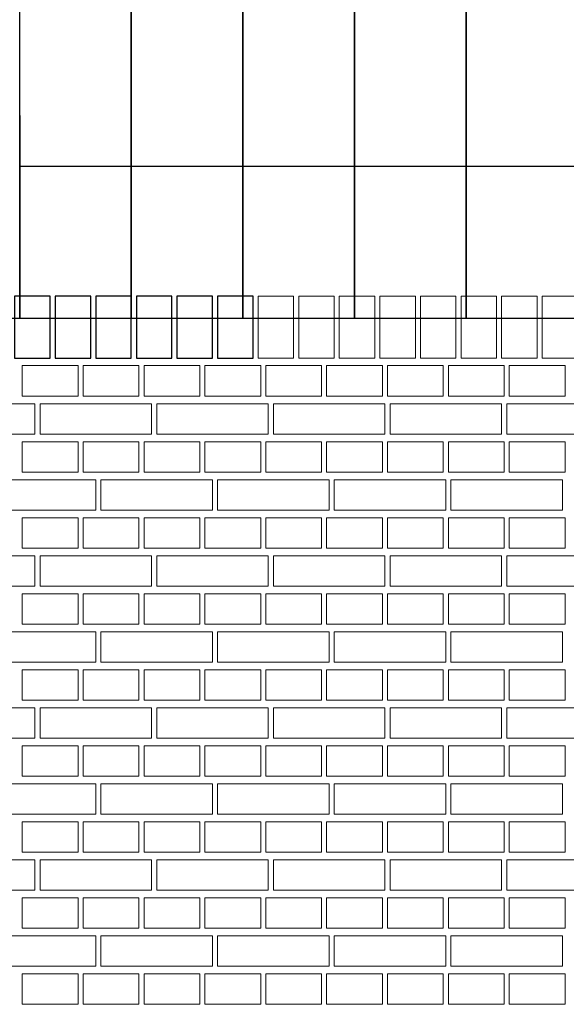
# Model space of a CAD drawing. Header units: millimetres. Extents: x -37887 to 94344, y -69777 to 116976.
# Tile 92 of 205: x 37147 to 38225, y 3394 to 5337. Entities that reach past the tile are written whole.
import ezdxf

# ---------------------------------------------------------------- set-up
doc = ezdxf.new("R2010")
doc.units = ezdxf.units.MM
doc.layers.add('01_inwentaryzacja', color=8, linetype='Continuous', lineweight=9)
doc.layers.add('02_odbudowa', color=7, linetype='Continuous', lineweight=30)

msp = doc.modelspace()

# ---------------------------------------------------------------- linework, layer by layer
at = {"layer": '01_inwentaryzacja'}
for p, q in [((37617.2, 4791.7), (37687.2, 4791.7)), ((37617.2, 4791.7), (37617.2, 4669.4)), ((37687.2, 4791.7), (37687.2, 4669.4)), ((37697.2, 4791.7), (37767.2, 4791.7)), ((37697.2, 4791.7), (37697.2, 4669.4)), ((37767.2, 4791.7), (37767.2, 4669.4)), ((37777.2, 4791.7), (37847.2, 4791.7)), ((37777.2, 4791.7), (37777.2, 4669.4)), ((37847.2, 4791.7), (37847.2, 4669.4)), ((37857.2, 4791.7), (37927.2, 4791.7)), ((37857.2, 4791.7), (37857.2, 4669.4)), ((37927.2, 4791.7), (37927.2, 4669.4)), ((37937.2, 4791.7), (38007.2, 4791.7)), ((37937.2, 4791.7), (37937.2, 4669.4)), ((38007.2, 4791.7), (38007.2, 4669.4)), ((38017.2, 4791.7), (38087.2, 4791.7)), ((38017.2, 4791.7), (38017.2, 4669.4)), ((38087.2, 4791.7), (38087.2, 4669.4)), ((38097.2, 4791.7), (38167.2, 4791.7)), ((38097.2, 4791.7), (38097.2, 4669.4)), ((38167.2, 4791.7), (38167.2, 4669.4)), ((38177.2, 4791.7), (38247.2, 4791.7)), ((38177.2, 4791.7), (38177.2, 4669.4)), ((37617.2, 4669.4), (37687.2, 4669.4)), ((37697.2, 4669.4), (37767.2, 4669.4)), ((37777.2, 4669.4), (37847.2, 4669.4)), ((37857.2, 4669.4), (37927.2, 4669.4)), ((37937.2, 4669.4), (38007.2, 4669.4)), ((38017.2, 4669.4), (38087.2, 4669.4)), ((38097.2, 4669.4), (38167.2, 4669.4)), ((38177.2, 4669.4), (38247.2, 4669.4))]:
    msp.add_line(p, q, dxfattribs=at)
for points in [[(37262.2, 4654.4), (37262.2, 4594.4), (37152.2, 4594.4), (37152.2, 4654.4), (37262.2, 4654.4)], [(37382.2, 4654.4), (37382.2, 4594.4), (37272.2, 4594.4), (37272.2, 4654.4), (37382.2, 4654.4)], [(37502.2, 4654.4), (37502.2, 4594.4), (37392.2, 4594.4), (37392.2, 4654.4), (37502.2, 4654.4)], [(37622.2, 4654.4), (37622.2, 4594.4), (37512.2, 4594.4), (37512.2, 4654.4), (37622.2, 4654.4)], [(37742.2, 4654.4), (37742.2, 4594.4), (37632.2, 4594.4), (37632.2, 4654.4), (37742.2, 4654.4)], [(37862.2, 4654.4), (37862.2, 4594.4), (37752.2, 4594.4), (37752.2, 4654.4), (37862.2, 4654.4)], [(37982.2, 4654.4), (37982.2, 4594.4), (37872.2, 4594.4), (37872.2, 4654.4), (37982.2, 4654.4)], [(38102.2, 4654.4), (38102.2, 4594.4), (37992.2, 4594.4), (37992.2, 4654.4), (38102.2, 4654.4)], [(38222.2, 4654.4), (38222.2, 4594.4), (38112.2, 4594.4), (38112.2, 4654.4), (38222.2, 4654.4)], [(37177.2, 4579.4), (37177.2, 4519.4), (36957.2, 4519.4), (36957.2, 4579.4), (37177.2, 4579.4)], [(37407.2, 4579.4), (37407.2, 4519.4), (37187.2, 4519.4), (37187.2, 4579.4), (37407.2, 4579.4)], [(37637.2, 4579.4), (37637.2, 4519.4), (37417.2, 4519.4), (37417.2, 4579.4), (37637.2, 4579.4)], [(37867.2, 4579.4), (37867.2, 4519.4), (37647.2, 4519.4), (37647.2, 4579.4), (37867.2, 4579.4)], [(38097.2, 4579.4), (38097.2, 4519.4), (37877.2, 4519.4), (37877.2, 4579.4), (38097.2, 4579.4)], [(38327.2, 4579.4), (38327.2, 4519.4), (38107.2, 4519.4), (38107.2, 4579.4), (38327.2, 4579.4)], [(37262.2, 4504.4), (37262.2, 4444.4), (37152.2, 4444.4), (37152.2, 4504.4), (37262.2, 4504.4)], [(37382.2, 4504.4), (37382.2, 4444.4), (37272.2, 4444.4), (37272.2, 4504.4), (37382.2, 4504.4)], [(37502.2, 4504.4), (37502.2, 4444.4), (37392.2, 4444.4), (37392.2, 4504.4), (37502.2, 4504.4)], [(37622.2, 4504.4), (37622.2, 4444.4), (37512.2, 4444.4), (37512.2, 4504.4), (37622.2, 4504.4)], [(37742.2, 4504.4), (37742.2, 4444.4), (37632.2, 4444.4), (37632.2, 4504.4), (37742.2, 4504.4)], [(37862.2, 4504.4), (37862.2, 4444.4), (37752.2, 4444.4), (37752.2, 4504.4), (37862.2, 4504.4)], [(37982.2, 4504.4), (37982.2, 4444.4), (37872.2, 4444.4), (37872.2, 4504.4), (37982.2, 4504.4)], [(38102.2, 4504.4), (38102.2, 4444.4), (37992.2, 4444.4), (37992.2, 4504.4), (38102.2, 4504.4)], [(38222.2, 4504.4), (38222.2, 4444.4), (38112.2, 4444.4), (38112.2, 4504.4), (38222.2, 4504.4)], [(37297.2, 4429.4), (37297.2, 4369.4), (37077.2, 4369.4), (37077.2, 4429.4), (37297.2, 4429.4)], [(37527.2, 4429.4), (37527.2, 4369.4), (37307.2, 4369.4), (37307.2, 4429.4), (37527.2, 4429.4)], [(37757.2, 4429.4), (37757.2, 4369.4), (37537.2, 4369.4), (37537.2, 4429.4), (37757.2, 4429.4)], [(37987.2, 4429.4), (37987.2, 4369.4), (37767.2, 4369.4), (37767.2, 4429.4), (37987.2, 4429.4)], [(38217.2, 4429.4), (38217.2, 4369.4), (37997.2, 4369.4), (37997.2, 4429.4), (38217.2, 4429.4)], [(37262.2, 4354.4), (37262.2, 4294.4), (37152.2, 4294.4), (37152.2, 4354.4), (37262.2, 4354.4)], [(37382.2, 4354.4), (37382.2, 4294.4), (37272.2, 4294.4), (37272.2, 4354.4), (37382.2, 4354.4)], [(37502.2, 4354.4), (37502.2, 4294.4), (37392.2, 4294.4), (37392.2, 4354.4), (37502.2, 4354.4)], [(37622.2, 4354.4), (37622.2, 4294.4), (37512.2, 4294.4), (37512.2, 4354.4), (37622.2, 4354.4)], [(37742.2, 4354.4), (37742.2, 4294.4), (37632.2, 4294.4), (37632.2, 4354.4), (37742.2, 4354.4)], [(37862.2, 4354.4), (37862.2, 4294.4), (37752.2, 4294.4), (37752.2, 4354.4), (37862.2, 4354.4)], [(37982.2, 4354.4), (37982.2, 4294.4), (37872.2, 4294.4), (37872.2, 4354.4), (37982.2, 4354.4)], [(38102.2, 4354.4), (38102.2, 4294.4), (37992.2, 4294.4), (37992.2, 4354.4), (38102.2, 4354.4)], [(38222.2, 4354.4), (38222.2, 4294.4), (38112.2, 4294.4), (38112.2, 4354.4), (38222.2, 4354.4)], [(37177.2, 4279.4), (37177.2, 4219.4), (36957.2, 4219.4), (36957.2, 4279.4), (37177.2, 4279.4)], [(37407.2, 4279.4), (37407.2, 4219.4), (37187.2, 4219.4), (37187.2, 4279.4), (37407.2, 4279.4)], [(37637.2, 4279.4), (37637.2, 4219.4), (37417.2, 4219.4), (37417.2, 4279.4), (37637.2, 4279.4)], [(37867.2, 4279.4), (37867.2, 4219.4), (37647.2, 4219.4), (37647.2, 4279.4), (37867.2, 4279.4)], [(38097.2, 4279.4), (38097.2, 4219.4), (37877.2, 4219.4), (37877.2, 4279.4), (38097.2, 4279.4)], [(38327.2, 4279.4), (38327.2, 4219.4), (38107.2, 4219.4), (38107.2, 4279.4), (38327.2, 4279.4)], [(37262.2, 4204.4), (37262.2, 4144.4), (37152.2, 4144.4), (37152.2, 4204.4), (37262.2, 4204.4)], [(37382.2, 4204.4), (37382.2, 4144.4), (37272.2, 4144.4), (37272.2, 4204.4), (37382.2, 4204.4)], [(37502.2, 4204.4), (37502.2, 4144.4), (37392.2, 4144.4), (37392.2, 4204.4), (37502.2, 4204.4)], [(37622.2, 4204.4), (37622.2, 4144.4), (37512.2, 4144.4), (37512.2, 4204.4), (37622.2, 4204.4)], [(37742.2, 4204.4), (37742.2, 4144.4), (37632.2, 4144.4), (37632.2, 4204.4), (37742.2, 4204.4)], [(37862.2, 4204.4), (37862.2, 4144.4), (37752.2, 4144.4), (37752.2, 4204.4), (37862.2, 4204.4)], [(37982.2, 4204.4), (37982.2, 4144.4), (37872.2, 4144.4), (37872.2, 4204.4), (37982.2, 4204.4)], [(38102.2, 4204.4), (38102.2, 4144.4), (37992.2, 4144.4), (37992.2, 4204.4), (38102.2, 4204.4)], [(38222.2, 4204.4), (38222.2, 4144.4), (38112.2, 4144.4), (38112.2, 4204.4), (38222.2, 4204.4)], [(37297.2, 4129.4), (37297.2, 4069.4), (37077.2, 4069.4), (37077.2, 4129.4), (37297.2, 4129.4)], [(37527.2, 4129.4), (37527.2, 4069.4), (37307.2, 4069.4), (37307.2, 4129.4), (37527.2, 4129.4)], [(37757.2, 4129.4), (37757.2, 4069.4), (37537.2, 4069.4), (37537.2, 4129.4), (37757.2, 4129.4)], [(37987.2, 4129.4), (37987.2, 4069.4), (37767.2, 4069.4), (37767.2, 4129.4), (37987.2, 4129.4)], [(38217.2, 4129.4), (38217.2, 4069.4), (37997.2, 4069.4), (37997.2, 4129.4), (38217.2, 4129.4)], [(37262.2, 4054.4), (37262.2, 3994.4), (37152.2, 3994.4), (37152.2, 4054.4), (37262.2, 4054.4)], [(37382.2, 4054.4), (37382.2, 3994.4), (37272.2, 3994.4), (37272.2, 4054.4), (37382.2, 4054.4)], [(37502.2, 4054.4), (37502.2, 3994.4), (37392.2, 3994.4), (37392.2, 4054.4), (37502.2, 4054.4)], [(37622.2, 4054.4), (37622.2, 3994.4), (37512.2, 3994.4), (37512.2, 4054.4), (37622.2, 4054.4)], [(37742.2, 4054.4), (37742.2, 3994.4), (37632.2, 3994.4), (37632.2, 4054.4), (37742.2, 4054.4)], [(37862.2, 4054.4), (37862.2, 3994.4), (37752.2, 3994.4), (37752.2, 4054.4), (37862.2, 4054.4)], [(37982.2, 4054.4), (37982.2, 3994.4), (37872.2, 3994.4), (37872.2, 4054.4), (37982.2, 4054.4)], [(38102.2, 4054.4), (38102.2, 3994.4), (37992.2, 3994.4), (37992.2, 4054.4), (38102.2, 4054.4)], [(38222.2, 4054.4), (38222.2, 3994.4), (38112.2, 3994.4), (38112.2, 4054.4), (38222.2, 4054.4)], [(37177.2, 3979.4), (37177.2, 3919.4), (36957.2, 3919.4), (36957.2, 3979.4), (37177.2, 3979.4)], [(37407.2, 3979.4), (37407.2, 3919.4), (37187.2, 3919.4), (37187.2, 3979.4), (37407.2, 3979.4)], [(37637.2, 3979.4), (37637.2, 3919.4), (37417.2, 3919.4), (37417.2, 3979.4), (37637.2, 3979.4)], [(37867.2, 3979.4), (37867.2, 3919.4), (37647.2, 3919.4), (37647.2, 3979.4), (37867.2, 3979.4)], [(38097.2, 3979.4), (38097.2, 3919.4), (37877.2, 3919.4), (37877.2, 3979.4), (38097.2, 3979.4)], [(38327.2, 3979.4), (38327.2, 3919.4), (38107.2, 3919.4), (38107.2, 3979.4), (38327.2, 3979.4)], [(37262.2, 3904.4), (37262.2, 3844.4), (37152.2, 3844.4), (37152.2, 3904.4), (37262.2, 3904.4)], [(37382.2, 3904.4), (37382.2, 3844.4), (37272.2, 3844.4), (37272.2, 3904.4), (37382.2, 3904.4)], [(37502.2, 3904.4), (37502.2, 3844.4), (37392.2, 3844.4), (37392.2, 3904.4), (37502.2, 3904.4)], [(37622.2, 3904.4), (37622.2, 3844.4), (37512.2, 3844.4), (37512.2, 3904.4), (37622.2, 3904.4)], [(37742.2, 3904.4), (37742.2, 3844.4), (37632.2, 3844.4), (37632.2, 3904.4), (37742.2, 3904.4)], [(37862.2, 3904.4), (37862.2, 3844.4), (37752.2, 3844.4), (37752.2, 3904.4), (37862.2, 3904.4)], [(37982.2, 3904.4), (37982.2, 3844.4), (37872.2, 3844.4), (37872.2, 3904.4), (37982.2, 3904.4)], [(38102.2, 3904.4), (38102.2, 3844.4), (37992.2, 3844.4), (37992.2, 3904.4), (38102.2, 3904.4)], [(38222.2, 3904.4), (38222.2, 3844.4), (38112.2, 3844.4), (38112.2, 3904.4), (38222.2, 3904.4)], [(37297.2, 3829.4), (37297.2, 3769.4), (37077.2, 3769.4), (37077.2, 3829.4), (37297.2, 3829.4)], [(37527.2, 3829.4), (37527.2, 3769.4), (37307.2, 3769.4), (37307.2, 3829.4), (37527.2, 3829.4)], [(37757.2, 3829.4), (37757.2, 3769.4), (37537.2, 3769.4), (37537.2, 3829.4), (37757.2, 3829.4)], [(37987.2, 3829.4), (37987.2, 3769.4), (37767.2, 3769.4), (37767.2, 3829.4), (37987.2, 3829.4)], [(38217.2, 3829.4), (38217.2, 3769.4), (37997.2, 3769.4), (37997.2, 3829.4), (38217.2, 3829.4)], [(37262.2, 3754.4), (37262.2, 3694.4), (37152.2, 3694.4), (37152.2, 3754.4), (37262.2, 3754.4)], [(37382.2, 3754.4), (37382.2, 3694.4), (37272.2, 3694.4), (37272.2, 3754.4), (37382.2, 3754.4)], [(37502.2, 3754.4), (37502.2, 3694.4), (37392.2, 3694.4), (37392.2, 3754.4), (37502.2, 3754.4)], [(37622.2, 3754.4), (37622.2, 3694.4), (37512.2, 3694.4), (37512.2, 3754.4), (37622.2, 3754.4)], [(37742.2, 3754.4), (37742.2, 3694.4), (37632.2, 3694.4), (37632.2, 3754.4), (37742.2, 3754.4)], [(37862.2, 3754.4), (37862.2, 3694.4), (37752.2, 3694.4), (37752.2, 3754.4), (37862.2, 3754.4)], [(37982.2, 3754.4), (37982.2, 3694.4), (37872.2, 3694.4), (37872.2, 3754.4), (37982.2, 3754.4)], [(38102.2, 3754.4), (38102.2, 3694.4), (37992.2, 3694.4), (37992.2, 3754.4), (38102.2, 3754.4)], [(38222.2, 3754.4), (38222.2, 3694.4), (38112.2, 3694.4), (38112.2, 3754.4), (38222.2, 3754.4)], [(37177.2, 3679.4), (37177.2, 3619.4), (36957.2, 3619.4), (36957.2, 3679.4), (37177.2, 3679.4)], [(37407.2, 3679.4), (37407.2, 3619.4), (37187.2, 3619.4), (37187.2, 3679.4), (37407.2, 3679.4)], [(37637.2, 3679.4), (37637.2, 3619.4), (37417.2, 3619.4), (37417.2, 3679.4), (37637.2, 3679.4)], [(37867.2, 3679.4), (37867.2, 3619.4), (37647.2, 3619.4), (37647.2, 3679.4), (37867.2, 3679.4)], [(38097.2, 3679.4), (38097.2, 3619.4), (37877.2, 3619.4), (37877.2, 3679.4), (38097.2, 3679.4)], [(38327.2, 3679.4), (38327.2, 3619.4), (38107.2, 3619.4), (38107.2, 3679.4), (38327.2, 3679.4)], [(37262.2, 3604.4), (37262.2, 3544.4), (37152.2, 3544.4), (37152.2, 3604.4), (37262.2, 3604.4)], [(37382.2, 3604.4), (37382.2, 3544.4), (37272.2, 3544.4), (37272.2, 3604.4), (37382.2, 3604.4)], [(37502.2, 3604.4), (37502.2, 3544.4), (37392.2, 3544.4), (37392.2, 3604.4), (37502.2, 3604.4)], [(37622.2, 3604.4), (37622.2, 3544.4), (37512.2, 3544.4), (37512.2, 3604.4), (37622.2, 3604.4)], [(37742.2, 3604.4), (37742.2, 3544.4), (37632.2, 3544.4), (37632.2, 3604.4), (37742.2, 3604.4)], [(37862.2, 3604.4), (37862.2, 3544.4), (37752.2, 3544.4), (37752.2, 3604.4), (37862.2, 3604.4)], [(37982.2, 3604.4), (37982.2, 3544.4), (37872.2, 3544.4), (37872.2, 3604.4), (37982.2, 3604.4)], [(38102.2, 3604.4), (38102.2, 3544.4), (37992.2, 3544.4), (37992.2, 3604.4), (38102.2, 3604.4)], [(38222.2, 3604.4), (38222.2, 3544.4), (38112.2, 3544.4), (38112.2, 3604.4), (38222.2, 3604.4)], [(37297.2, 3529.4), (37297.2, 3469.4), (37077.2, 3469.4), (37077.2, 3529.4), (37297.2, 3529.4)], [(37527.2, 3529.4), (37527.2, 3469.4), (37307.2, 3469.4), (37307.2, 3529.4), (37527.2, 3529.4)], [(37757.2, 3529.4), (37757.2, 3469.4), (37537.2, 3469.4), (37537.2, 3529.4), (37757.2, 3529.4)], [(37987.2, 3529.4), (37987.2, 3469.4), (37767.2, 3469.4), (37767.2, 3529.4), (37987.2, 3529.4)], [(38217.2, 3529.4), (38217.2, 3469.4), (37997.2, 3469.4), (37997.2, 3529.4), (38217.2, 3529.4)], [(37262.2, 3454.4), (37262.2, 3394.4), (37152.2, 3394.4), (37152.2, 3454.4), (37262.2, 3454.4)], [(37382.2, 3454.4), (37382.2, 3394.4), (37272.2, 3394.4), (37272.2, 3454.4), (37382.2, 3454.4)], [(37502.2, 3454.4), (37502.2, 3394.4), (37392.2, 3394.4), (37392.2, 3454.4), (37502.2, 3454.4)], [(37622.2, 3454.4), (37622.2, 3394.4), (37512.2, 3394.4), (37512.2, 3454.4), (37622.2, 3454.4)], [(37742.2, 3454.4), (37742.2, 3394.4), (37632.2, 3394.4), (37632.2, 3454.4), (37742.2, 3454.4)], [(37862.2, 3454.4), (37862.2, 3394.4), (37752.2, 3394.4), (37752.2, 3454.4), (37862.2, 3454.4)], [(37982.2, 3454.4), (37982.2, 3394.4), (37872.2, 3394.4), (37872.2, 3454.4), (37982.2, 3454.4)], [(38102.2, 3454.4), (38102.2, 3394.4), (37992.2, 3394.4), (37992.2, 3454.4), (38102.2, 3454.4)], [(38222.2, 3454.4), (38222.2, 3394.4), (38112.2, 3394.4), (38112.2, 3454.4), (38222.2, 3454.4)]]:
    msp.add_lwpolyline(points, dxfattribs=at)
at = {"layer": '02_odbudowa'}
for points in [[(35147.2, 7854), (39367.2, 7854), (39367.2, 4747.6), (35147.2, 4747.6)], [(37207.2, 4791.7), (37137.2, 4791.7), (37137.2, 4669.4), (37207.2, 4669.4)], [(37287.2, 4791.7), (37217.2, 4791.7), (37217.2, 4669.4), (37287.2, 4669.4)], [(37367.2, 4791.7), (37297.2, 4791.7), (37297.2, 4669.4), (37367.2, 4669.4)], [(37447.2, 4791.7), (37377.2, 4791.7), (37377.2, 4669.4), (37447.2, 4669.4)], [(37527.2, 4791.7), (37457.2, 4791.7), (37457.2, 4669.4), (37527.2, 4669.4)], [(37607.2, 4791.7), (37537.2, 4791.7), (37537.2, 4669.4), (37607.2, 4669.4)]]:
    msp.add_lwpolyline(points, close=True, dxfattribs=at)
for points in [[(37367.2, 5447.6), (37367.2, 5047.6), (37147.2, 5047.6), (37147.2, 5447.6)], [(37587.2, 5447.6), (37587.2, 5047.6), (37367.2, 5047.6), (37367.2, 5447.6)], [(37807.2, 5447.6), (37807.2, 5047.6), (37587.2, 5047.6), (37587.2, 5447.6)], [(38027.2, 5447.6), (38027.2, 5047.6), (37807.2, 5047.6), (37807.2, 5447.6)], [(38247.2, 5447.6), (38247.2, 5047.6), (38027.2, 5047.6), (38027.2, 5447.6)], [(37147.2, 5147.6), (37147.2, 4747.6), (36927.2, 4747.6), (36927.2, 5147.6)], [(37367.2, 5147.6), (37367.2, 4747.6), (37147.2, 4747.6), (37147.2, 5147.6)], [(37587.2, 5147.6), (37587.2, 4747.6), (37367.2, 4747.6), (37367.2, 5147.6)], [(37807.2, 5147.6), (37807.2, 4747.6), (37587.2, 4747.6), (37587.2, 5147.6)], [(38027.2, 5147.6), (38027.2, 4747.6), (37807.2, 4747.6), (37807.2, 5147.6)], [(38247.2, 5147.6), (38247.2, 4747.6), (38027.2, 4747.6), (38027.2, 5147.6)]]:
    msp.add_lwpolyline(points, dxfattribs=at)

doc.saveas('drawing.dxf')
